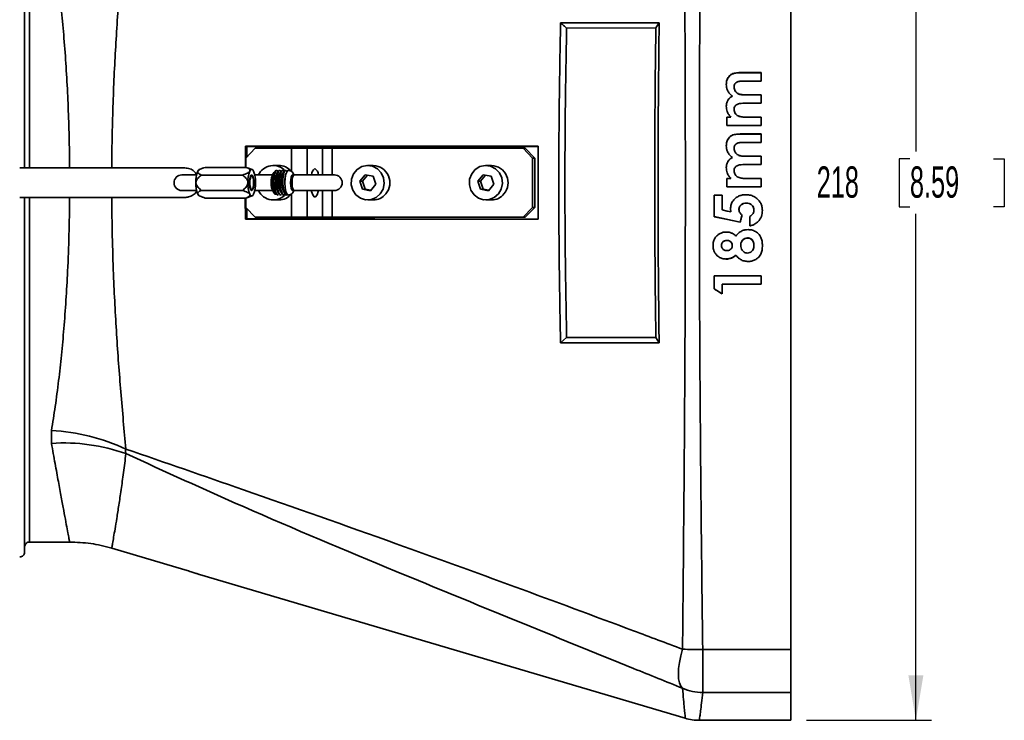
# Model space of a CAD drawing. Header units: millimetres. Extents: x 0 to 1118, y 0 to 864.
# Tile 31 of 96: x 627 to 727, y 199 to 270. Entities that reach past the tile are written whole.
import ezdxf

# ---------------------------------------------------------------- set-up
doc = ezdxf.new("R2010")
doc.units = ezdxf.units.MM
doc.layers.add('ALPHAREV', color=7, linetype='Continuous', lineweight=25)
doc.styles.add('SLDTEXTSTYLE0', font='TXT', dxfattribs={"width": 0.605})
doc.dimstyles.new('SLDDIMSTYLE0', dxfattribs={"dimtxt": 3.175, "dimasz": 4.572, "dimexe": 0, "dimexo": 0.0625, "dimgap": 0.79375, "dimtad": 0, "dimtih": 1, "dimtoh": 1, "dimdec": 0, "dimlfac": 2, "dimrnd": 1e-09, "dimzin": 12, "dimdsep": 46, "dimtxsty": 'SLDTEXTSTYLE0', "dimsah": 1, "dimcen": 0.09, "dimadec": 0, "dimazin": 3, "dimtfac": 1, "dimtofl": 0, "dimtmove": 0, "dimatfit": 3, "dimfxl": 1, "dimfrac": 2, "dimtolj": 1, "dimtzin": 12, "dimarcsym": 0})

# ---------------------------------------------------------------- blocks, each defined once
blk = doc.blocks.new('_D_11')
at = {"layer": 'ALPHAREV'}
for p, q in [((707.025, 307.759), (719.725, 307.759)), ((718.125, 307.759), (718.125, 256.359)), ((717.518, 255.632), (716.427, 255.632)), ((716.427, 255.632), (716.427, 250.759)), ((726.007, 255.632), (727.098, 255.632)), ((727.098, 255.632), (727.098, 250.759)), ((716.427, 250.759), (717.518, 250.759)), ((718.125, 198.631), (718.125, 250.031)), ((727.098, 250.759), (726.007, 250.759)), ((707.025, 198.631), (719.725, 198.631))]:
    blk.add_line(p, q, dxfattribs=at)
for points in [[(718.125, 307.759), (717.363, 303.187), (718.887, 303.187)], [(718.125, 198.631), (718.887, 203.203), (717.363, 203.203)]]:
    blk.add_solid(points, dxfattribs=at)
at = {"layer": 'ALPHAREV', "char_height": 3.175, "attachment_point": 1, "style": 'SLDTEXTSTYLE0'}
for s, insert in [('218', (708.059, 254.852)), ('8.59', (717.518, 254.852))]:
    blk.add_mtext(s, dxfattribs=dict(at, insert=insert))

msp = doc.modelspace()

# ---------------------------------------------------------------- linework, layer by layer
at = {"color": 7, "linetype": 'Continuous', "lineweight": 35}
for p, q in [((705.425, 300.571), (705.425, 205.819)), ((627.675, 290.665), (627.675, 254.695)), ((628.175, 289.664), (628.175, 254.695)), ((692.065, 269.439), (682.065, 269.43)), ((691.732, 268.917), (682.683, 268.897)), ((692.065, 269.44), (691.732, 268.917)), ((700.4, 264.372), (702.425, 264.372)), ((700.4, 264.372), (700.4, 264.358)), ((700.4, 264.358), (702.425, 264.358)), ((702.425, 263.518), (702.425, 264.372)), ((699.677, 262.902), (699.677, 262.889)), ((702.425, 263.518), (700.677, 263.518)), ((699.503, 261.989), (699.503, 261.978)), ((700.87, 262.114), (702.425, 262.114)), ((700.87, 262.114), (700.87, 262.103)), ((700.87, 262.103), (702.425, 262.103)), ((702.425, 261.259), (702.425, 262.114)), ((702.425, 261.259), (700.756, 261.259)), ((698.944, 259.855), (699.36, 259.855)), ((698.944, 259), (698.944, 259.855)), ((698.944, 259.847), (699.36, 259.847)), ((699.36, 259.855), (699.36, 259.847)), ((699.677, 260.63), (699.677, 260.62)), ((700.892, 259.855), (702.425, 259.855)), ((700.892, 259.855), (700.892, 259.847)), ((700.892, 259.847), (702.425, 259.847)), ((702.425, 259), (702.425, 259.855)), ((702.425, 259), (698.944, 259)), ((700.4, 258.146), (702.425, 258.146)), ((700.4, 258.146), (700.4, 258.139)), ((700.4, 258.139), (702.425, 258.139)), ((702.425, 257.291), (702.425, 258.146)), ((650.089, 256.894), (650.074, 254.753)), ((650.233, 256.866), (650.089, 256.894)), ((650.224, 255.806), (650.233, 256.866)), ((702.425, 257.291), (700.677, 257.291)), ((651.076, 256.695), (650.118, 255.695)), ((651.076, 256.695), (654.747, 256.695)), ((654.747, 256.695), (654.747, 254.342)), ((654.747, 256.695), (656.363, 256.695)), ((656.363, 256.695), (657.897, 256.695)), ((656.363, 253.989), (656.363, 256.695)), ((658.891, 256.695), (657.897, 256.695)), ((657.897, 256.695), (657.897, 253.989)), ((658.891, 256.695), (678.259, 256.695)), ((658.891, 253.989), (658.891, 256.695)), ((679.218, 255.695), (678.259, 256.695)), ((678.259, 256.695), (678.487, 256.695)), ((678.487, 256.695), (679.445, 255.695)), ((699.677, 256.675), (699.677, 256.67)), ((700.87, 255.887), (702.425, 255.887)), ((700.87, 255.887), (700.87, 255.883)), ((700.87, 255.883), (702.425, 255.883)), ((702.425, 255.032), (702.425, 255.887)), ((650.118, 255.695), (650.118, 254.753)), ((653.473, 254.945), (652.906, 254.945)), ((663.062, 254.945), (662.494, 254.945)), ((675.047, 254.945), (674.479, 254.945)), ((679.218, 255.695), (679.218, 250.695)), ((679.445, 255.695), (679.218, 255.695)), ((679.445, 255.695), (679.445, 250.695)), ((699.503, 255.762), (699.503, 255.758)), ((702.425, 255.032), (700.756, 255.032)), ((632.244, 254.695), (628.175, 254.695)), ((636.514, 254.695), (643.925, 254.695)), ((645.155, 253.989), (643.629, 253.989)), ((645.758, 254.672), (645.405, 254.537)), ((645.613, 253.974), (649.787, 253.974)), ((645.996, 254.753), (650.17, 254.753)), ((650.17, 254.753), (650.404, 254.662)), ((650.761, 254.537), (650.408, 254.672)), ((650.659, 253.959), (650.665, 253.953)), ((650.776, 253.832), (650.665, 253.953)), ((652.823, 253.989), (651.029, 253.989)), ((652.63, 254.012), (652.611, 253.989)), ((652.749, 253.989), (652.63, 254.012)), ((652.974, 254.227), (652.917, 254.165)), ((653.565, 254.445), (653.527, 254.445)), ((653.864, 254.445), (653.827, 254.445)), ((654.164, 254.445), (654.126, 254.445)), ((654.446, 254.445), (654.426, 254.445)), ((655.036, 253.989), (654.883, 253.989)), ((659.112, 253.989), (655.036, 253.989)), ((662.219, 254.012), (661.678, 253.355)), ((662.463, 253.964), (661.962, 253.355)), ((663.035, 253.853), (662.219, 254.012)), ((663.31, 253.036), (663.035, 253.853)), ((674.204, 254.012), (673.663, 253.355)), ((674.449, 253.964), (673.947, 253.355)), ((675.02, 253.853), (674.204, 254.012)), ((675.296, 253.036), (675.02, 253.853)), ((699.677, 254.402), (699.677, 254.401)), ((661.678, 253.355), (661.953, 252.538)), ((661.962, 253.355), (661.678, 253.355)), ((661.962, 253.355), (662.237, 252.538)), ((662.769, 252.378), (663.31, 253.036)), ((673.663, 253.355), (673.939, 252.538)), ((673.947, 253.355), (673.663, 253.355)), ((673.947, 253.355), (674.223, 252.538)), ((674.755, 252.378), (675.296, 253.036)), ((698.944, 253.627), (699.36, 253.627)), ((698.944, 252.773), (698.944, 253.627)), ((698.944, 253.627), (699.36, 253.627)), ((699.36, 253.627), (699.36, 253.627)), ((700.892, 253.627), (702.425, 253.627)), ((700.892, 253.627), (700.892, 253.627)), ((700.892, 253.627), (702.425, 253.627)), ((702.425, 252.773), (702.425, 253.627)), ((643.629, 252.402), (645.146, 252.402)), ((645.405, 251.854), (645.76, 251.718)), ((645.613, 252.416), (649.787, 252.416)), ((650.406, 251.718), (650.761, 251.854)), ((650.665, 252.437), (650.659, 252.431)), ((650.665, 252.437), (650.776, 252.558)), ((651.029, 252.402), (652.823, 252.402)), ((652.917, 252.225), (653.044, 252.087)), ((653.377, 251.945), (653.415, 251.945)), ((653.677, 251.945), (653.714, 251.945)), ((653.977, 251.945), (654.014, 251.945)), ((654.276, 251.945), (654.314, 251.945)), ((654.747, 252.048), (654.747, 249.695)), ((654.883, 252.402), (655.036, 252.402)), ((655.036, 252.402), (659.112, 252.402)), ((656.363, 249.695), (656.363, 252.402)), ((657.897, 252.402), (657.897, 249.695)), ((658.891, 249.695), (658.891, 252.402)), ((661.953, 252.538), (662.769, 252.378)), ((662.237, 252.538), (661.953, 252.538)), ((662.237, 252.538), (662.809, 252.426)), ((673.939, 252.538), (674.755, 252.378)), ((674.223, 252.538), (673.939, 252.538)), ((674.223, 252.538), (674.794, 252.426)), ((697.662, 251.918), (698.456, 251.918)), ((697.662, 249.749), (697.662, 251.918)), ((698.456, 250.427), (698.456, 251.918)), ((702.425, 252.773), (698.944, 252.773)), ((702.425, 252.773), (698.944, 252.773)), ((627.675, 251.695), (627.675, 215.725)), ((628.175, 251.695), (628.175, 216.726)), ((628.175, 251.695), (632.244, 251.695)), ((643.925, 251.695), (636.514, 251.695)), ((645.996, 251.637), (650.17, 251.637)), ((650.07, 251.637), (650.089, 249.496)), ((650.118, 251.637), (650.118, 250.695)), ((650.402, 251.729), (650.17, 251.637)), ((652.906, 251.445), (653.473, 251.445)), ((662.494, 251.445), (663.062, 251.445)), ((674.479, 251.445), (675.047, 251.445)), ((700.919, 251.124), (700.919, 251.127)), ((650.118, 250.695), (651.076, 249.695)), ((650.233, 249.525), (650.224, 250.585)), ((678.259, 249.695), (679.218, 250.695)), ((679.445, 250.695), (678.487, 249.695)), ((679.218, 250.695), (679.445, 250.695)), ((699.356, 250.244), (699.311, 250.539)), ((699.356, 250.241), (699.356, 250.244)), ((700.165, 250.471), (700.165, 250.474)), ((700.47, 249.913), (700.305, 249.194)), ((701.692, 250.435), (701.692, 250.439)), ((650.233, 249.525), (650.089, 249.496)), ((651.076, 249.695), (654.747, 249.695)), ((656.363, 249.695), (654.747, 249.695)), ((657.897, 249.695), (656.363, 249.695)), ((657.897, 249.695), (658.891, 249.695)), ((678.259, 249.695), (658.891, 249.695)), ((678.487, 249.695), (678.259, 249.695)), ((700.305, 249.194), (697.662, 249.754)), ((700.305, 249.189), (700.305, 249.194)), ((701.264, 248.804), (701.264, 249.781)), ((698.395, 246.814), (698.395, 246.806)), ((698.929, 247.346), (698.929, 247.339)), ((699.494, 246.83), (699.494, 246.822)), ((700.349, 246.841), (700.349, 246.833)), ((701.033, 247.59), (701.033, 247.583)), ((701.692, 246.831), (701.692, 246.823)), ((699.86, 245.842), (699.86, 245.851)), ((698.875, 245.446), (698.875, 245.456)), ((701.091, 245.202), (701.091, 245.212)), ((697.662, 243.737), (702.425, 243.737)), ((697.662, 242.416), (697.662, 243.737)), ((702.425, 242.895), (698.456, 242.895)), ((698.456, 242.882), (698.456, 242.895)), ((698.456, 241.906), (698.456, 242.882)), ((702.425, 242.882), (698.456, 242.882)), ((702.425, 242.882), (702.425, 243.737)), ((698.456, 241.92), (697.662, 242.43)), ((682.683, 237.494), (682.065, 236.96)), ((682.683, 237.494), (691.732, 237.474)), ((692.065, 236.951), (691.732, 237.474)), ((630.403, 226.74), (630.403, 228.049)), ((628.175, 216.726), (632.244, 216.726)), ((643.925, 213.904), (636.514, 216.105)), ((645.425, 213.438), (694.706, 198.844)), ((696.49, 205.819), (705.425, 205.819)), ((696.49, 205.819), (696.49, 201.447)), ((705.425, 205.819), (705.425, 201.447)), ((705.425, 201.447), (696.49, 201.447)), ((705.425, 201.447), (705.425, 198.631)), ((696.157, 198.631), (705.425, 198.631))]:
    msp.add_line(p, q, dxfattribs=at)
at = {"color": 7, "linetype": 'Continuous', "lineweight": 35, "flags": 128}
for points in [[(663.767, 252.056), (663.344, 251.686), (662.828, 251.48), (662.276, 251.46), (661.747, 251.628), (661.3, 251.966), (660.982, 252.437), (660.828, 252.99), (660.854, 253.565), (661.058, 254.101), (661.418, 254.538), (661.894, 254.83), (662.435, 254.944), (662.983, 254.869), (663.478, 254.613), (663.866, 254.203), (664.105, 253.684), (664.17, 253.112), (664.053, 252.549), (663.767, 252.056)], [(675.753, 252.056), (675.329, 251.686), (674.813, 251.48), (674.261, 251.46), (673.733, 251.628), (673.285, 251.966), (672.967, 252.437), (672.813, 252.99), (672.839, 253.565), (673.044, 254.101), (673.403, 254.538), (673.88, 254.83), (674.421, 254.944), (674.969, 254.869), (675.463, 254.613), (675.851, 254.203), (676.091, 253.684), (676.156, 253.112), (676.039, 252.549), (675.753, 252.056)], [(650.72, 253.989), (650.633, 253.929), (650.56, 253.757), (650.511, 253.499), (650.494, 253.195), (650.511, 252.892), (650.56, 252.634), (650.633, 252.462), (650.72, 252.402), (650.806, 252.462), (650.879, 252.634), (650.928, 252.892), (650.945, 253.195), (650.928, 253.499), (650.879, 253.757), (650.806, 253.929), (650.72, 253.989)], [(650.911, 254.364), (650.866, 254.442), (650.819, 254.499), (650.77, 254.533), (650.72, 254.545), (650.67, 254.533), (650.62, 254.499), (650.573, 254.442), (650.528, 254.364)], [(650.53, 253.195), (650.545, 252.94), (650.586, 252.724), (650.647, 252.579), (650.72, 252.529), (650.792, 252.579), (650.853, 252.724), (650.894, 252.94), (650.909, 253.195), (650.894, 253.45), (650.853, 253.667), (650.792, 253.811), (650.72, 253.862), (650.647, 253.811), (650.586, 253.667), (650.545, 253.45), (650.53, 253.195)], [(653.378, 251.955), (653.301, 251.968), (653.199, 252.073), (653.11, 252.253), (653.034, 252.508), (652.961, 252.978), (652.946, 253.466), (652.985, 253.928), (653.07, 254.265), (653.107, 254.343), (653.18, 254.43), (653.228, 254.445), (653.228, 254.445)], [(654.305, 254.343), (654.191, 254.065), (654.116, 253.654), (654.091, 253.173), (654.121, 252.695), (654.2, 252.294), (654.317, 252.03), (654.447, 251.945)], [(654.883, 252.402), (654.797, 252.462), (654.724, 252.634), (654.675, 252.892), (654.658, 253.195), (654.675, 253.499), (654.724, 253.757), (654.797, 253.929), (654.883, 253.989), (654.883, 253.989)], [(655.036, 252.402), (654.949, 252.462), (654.876, 252.634), (654.827, 252.892), (654.81, 253.195), (654.827, 253.499), (654.876, 253.757), (654.949, 253.929), (655.036, 253.989)], [(650.528, 252.027), (650.573, 251.949), (650.62, 251.892), (650.67, 251.857), (650.72, 251.846), (650.77, 251.857), (650.819, 251.892), (650.866, 251.949), (650.911, 252.027)], [(656.785, 252.402), (656.801, 252.321), (656.913, 251.962), (657.054, 251.77), (657.206, 251.77), (657.347, 251.962), (657.459, 252.321), (657.475, 252.402)], [(698.456, 250.427), (698.96, 250.323), (699.356, 250.241)], [(700.305, 249.189), (698.825, 249.503), (697.662, 249.749)], [(694.445, 201.884), (694.263, 202.113), (694.13, 202.436), (694.048, 202.847), (694.021, 203.337), (694.048, 203.895), (694.13, 204.508), (694.263, 205.163), (694.445, 205.845)]]:
    msp.add_lwpolyline(points, dxfattribs=at)
at = {"color": 7, "linetype": 'Continuous', "lineweight": 35}
for centre, radius, start, end in [((652.903, 253.295), 1.646, 42.57839, 155.05274), ((653.465, 253.295), 1.65, 41.04749, 89.70876), ((662.991, 253.188), 1.758, 319.89247, 87.67443), ((674.976, 253.188), 1.758, 319.89247, 87.67443), ((643.629, 253.195), 0.794, 90, 270), ((648.009, 253.312), 2.948, 159.10499, 182.27513), ((645.545, 254.263), 0.307, 117.11391, 160.90192), ((653.282, 253.312), 2.948, 159.10499, 182.27513), ((648.157, 253.312), 2.948, 357.72487, 20.89501), ((654.813, 253.195), 2.129, 152.89765, 207.10235), ((654.465, 254.271), 0.176, 96.1078, 155.65206), ((657.566, 253.998), 0.781, 123.9644, 180.63404), ((656.694, 253.998), 0.781, 359.36596, 56.0356), ((659.112, 253.195), 0.794, 270, 90), ((648.009, 253.078), 2.948, 177.72487, 200.89501), ((653.282, 253.078), 2.948, 177.72487, 200.89501), ((648.157, 253.078), 2.948, 339.10499, 2.27513), ((645.545, 252.127), 0.307, 199.09808, 242.88609), ((652.903, 253.098), 1.647, 205.00759, 320.7545), ((653.467, 253.093), 1.648, 270.23391, 320.988), ((663.055, 253.093), 1.648, 270.23391, 320.988), ((675.041, 253.093), 1.648, 270.23391, 320.988), ((629.158, 207.029), 21.056, 65.31227, 86.61052), ((631.66, 207.951), 18.831, 70.47757, 93.82707), ((695.964, 244.778), 38.962, 267.76531, 270.77298), ((696.497, 206.481), 5.034, 245.94009, 269.91622), ((696.149, 203.631), 5, 253.22663, 270.14383)]:
    msp.add_arc(centre, radius, start, end, dxfattribs=at)
for points, knots in [([(694.445, 205.845), (694.489, 210.45), (694.578, 219.665), (694.68, 233.551), (694.735, 247.469), (694.73, 260.022), (694.685, 271.197), (694.621, 280.994), (694.539, 290.783), (694.476, 297.291), (694.445, 300.545)], [0, 0, 0, 0, 0.146465, 0.293141, 0.439639, 0.586347, 0.689612, 0.792877, 0.896439, 1, 1, 1, 1]), ([(696.49, 300.571), (696.45, 297.322), (696.371, 290.823), (696.273, 281.036), (696.2, 271.226), (696.149, 260.037), (696.144, 247.475), (696.205, 233.561), (696.323, 219.662), (696.434, 210.435), (696.49, 205.819)], [0, 0, 0, 0, 0.10329, 0.20658, 0.310122, 0.413664, 0.560158, 0.706834, 0.853327, 1, 1, 1, 1]), ([(637.953, 280.23), (637.872, 279.364), (637.711, 277.633), (637.468, 274.852), (637.237, 271.943), (637.027, 268.953), (636.849, 265.924), (636.703, 262.85), (636.593, 259.695), (636.534, 256.96), (636.519, 255.288), (636.514, 254.695)], [0, 0, 0, 0, 0.11745, 0.234897, 0.354764, 0.474625, 0.588617, 0.702604, 0.819245, 0.935884, 1, 1, 1, 1]), ([(632.244, 254.695), (632.239, 255.253), (632.222, 256.82), (632.157, 259.38), (632.037, 262.376), (631.867, 265.332), (631.65, 268.201), (631.396, 270.935), (631.102, 273.542), (630.773, 276.038), (630.527, 277.574), (630.403, 278.342)], [0, 0, 0, 0, 0.063683, 0.178905, 0.294128, 0.412794, 0.531461, 0.646913, 0.762367, 0.881183, 1, 1, 1, 1]), ([(682.065, 269.43), (682.01, 266.405), (681.899, 260.349), (681.877, 251.894), (681.929, 244.093), (682.02, 239.336), (682.065, 236.96)], [0, 0, 0, 0, 0.279811, 0.560055, 0.780196, 1, 1, 1, 1]), ([(682.683, 268.897), (682.58, 268.985), (682.375, 269.163), (682.169, 269.341), (682.065, 269.43)], [0, 0, 0, 0, 0.498555, 1, 1, 1, 1]), ([(682.683, 268.897), (682.633, 266.283), (682.534, 261.055), (682.497, 253.197), (682.534, 245.338), (682.633, 240.109), (682.683, 237.494)], [0, 0, 0, 0, 0.249935, 0.499968, 0.749954, 1, 1, 1, 1]), ([(691.732, 237.474), (691.692, 240.966), (691.611, 247.951), (691.611, 258.438), (691.692, 265.424), (691.732, 268.917)], [0, 0, 0, 0, 0.333299, 0.666646, 1, 1, 1, 1]), ([(692.065, 236.951), (692.031, 239.982), (691.964, 246.044), (691.939, 256.88), (692.017, 264.675), (692.065, 269.439)], [0, 0, 0, 0, 0.280027, 0.560002, 1, 1, 1, 1]), ([(698.883, 263.175), (698.894, 263.315), (698.914, 263.592), (699.112, 263.966), (699.449, 264.266), (699.916, 264.363), (700.239, 264.369), (700.4, 264.372)], [0, 0, 0, 0, 0.188463, 0.37339, 0.559427, 0.781344, 1, 1, 1, 1]), ([(698.883, 263.163), (698.902, 263.349), (698.929, 263.628), (699.125, 263.947), (699.323, 264.145), (699.572, 264.276), (699.937, 264.347), (700.215, 264.354), (700.4, 264.358)], [0, 0, 0, 0, 0.2488237, 0.3739356, 0.4989543, 0.6239389, 0.7492515, 1, 1, 1, 1]), ([(699.503, 261.989), (699.401, 262.071), (699.197, 262.234), (699.006, 262.549), (698.899, 262.868), (698.888, 263.073), (698.883, 263.175)], [0, 0, 0, 0, 0.280708, 0.559583, 0.78062, 1, 1, 1, 1]), ([(700.677, 263.518), (700.565, 263.515), (700.341, 263.51), (700.061, 263.464), (699.861, 263.358), (699.748, 263.229), (699.687, 263.07), (699.68, 262.958), (699.677, 262.902)], [0, 0, 0, 0, 0.250617, 0.500634, 0.62544, 0.750234, 0.874962, 1, 1, 1, 1]), ([(699.677, 262.902), (699.681, 262.834), (699.69, 262.698), (699.775, 262.51), (699.903, 262.35), (700.127, 262.193), (700.466, 262.121), (700.735, 262.116), (700.87, 262.114)], [0, 0, 0, 0, 0.1250491, 0.2500603, 0.3750667, 0.5000911, 0.7493589, 1, 1, 1, 1]), ([(699.677, 262.889), (699.681, 262.822), (699.69, 262.686), (699.775, 262.498), (699.903, 262.338), (700.127, 262.182), (700.466, 262.109), (700.735, 262.105), (700.87, 262.103)], [0, 0, 0, 0, 0.124952, 0.249888, 0.374857, 0.499886, 0.749246, 1, 1, 1, 1]), ([(698.883, 260.964), (698.892, 261.083), (698.909, 261.319), (699.061, 261.619), (699.266, 261.845), (699.424, 261.941), (699.503, 261.989)], [0, 0, 0, 0, 0.280431, 0.561115, 0.780465, 1, 1, 1, 1]), ([(699.36, 259.855), (699.28, 259.94), (699.12, 260.108), (698.973, 260.401), (698.895, 260.69), (698.887, 260.873), (698.883, 260.964)], [0, 0, 0, 0, 0.280946, 0.55906, 0.779917, 1, 1, 1, 1]), ([(700.756, 261.259), (700.638, 261.257), (700.401, 261.253), (700.105, 261.208), (699.891, 261.1), (699.764, 260.972), (699.688, 260.808), (699.681, 260.689), (699.677, 260.63)], [0, 0, 0, 0, 0.250619, 0.500403, 0.625417, 0.750147, 0.874939, 1, 1, 1, 1]), ([(699.677, 260.63), (699.682, 260.562), (699.693, 260.426), (699.783, 260.238), (699.917, 260.083), (700.146, 259.932), (700.486, 259.862), (700.757, 259.857), (700.892, 259.855)], [0, 0, 0, 0, 0.1249399, 0.2498945, 0.37489, 0.4999492, 0.749372, 1, 1, 1, 1]), ([(699.677, 260.62), (699.682, 260.552), (699.693, 260.417), (699.783, 260.23), (699.917, 260.074), (700.146, 259.924), (700.486, 259.854), (700.757, 259.849), (700.892, 259.847)], [0, 0, 0, 0, 0.124842, 0.249722, 0.374683, 0.49975, 0.749263, 1, 1, 1, 1]), ([(698.883, 256.948), (698.894, 257.088), (698.914, 257.365), (699.112, 257.74), (699.449, 258.04), (699.916, 258.136), (700.239, 258.143), (700.4, 258.146)], [0, 0, 0, 0, 0.188463, 0.37339, 0.559427, 0.781344, 1, 1, 1, 1]), ([(698.883, 256.944), (698.902, 257.13), (698.929, 257.409), (699.125, 257.728), (699.323, 257.926), (699.572, 258.057), (699.937, 258.129), (700.215, 258.135), (700.4, 258.139)], [0, 0, 0, 0, 0.248824, 0.373936, 0.498954, 0.623939, 0.749252, 1, 1, 1, 1]), ([(679.793, 256.895), (678.029, 256.895), (674.583, 256.895), (670.439, 256.895), (667.374, 256.895), (665.232, 256.895), (663.047, 256.895), (660.845, 256.895), (658.694, 256.894), (656.174, 256.895), (653.303, 256.894), (651.141, 256.894), (650.089, 256.894)], [0, 0, 0, 0, 0.178137, 0.34789, 0.418529, 0.487608, 0.564263, 0.63915, 0.710015, 0.781581, 0.893689, 1, 1, 1, 1]), ([(650.233, 256.866), (655.182, 256.87), (665.033, 256.879), (674.889, 256.883), (679.793, 256.886)], [0, 0, 0, 0, 0.502408, 1, 1, 1, 1]), ([(679.793, 249.495), (679.791, 249.829), (679.786, 250.829), (679.782, 252.562), (679.783, 254.695), (679.79, 256.162), (679.793, 256.895)], [0, 0, 0, 0, 0.135144, 0.405434, 0.702698, 1, 1, 1, 1]), ([(699.503, 255.762), (699.401, 255.843), (699.197, 256.007), (699.006, 256.322), (698.899, 256.641), (698.888, 256.846), (698.883, 256.948)], [0, 0, 0, 0, 0.280708, 0.559583, 0.78062, 1, 1, 1, 1]), ([(700.677, 257.291), (700.565, 257.288), (700.341, 257.283), (700.061, 257.237), (699.861, 257.131), (699.748, 257.002), (699.687, 256.843), (699.68, 256.731), (699.677, 256.675)], [0, 0, 0, 0, 0.250617, 0.500634, 0.62544, 0.750234, 0.874962, 1, 1, 1, 1]), ([(699.677, 256.675), (699.681, 256.607), (699.69, 256.471), (699.775, 256.283), (699.903, 256.123), (700.127, 255.966), (700.466, 255.893), (700.735, 255.889), (700.87, 255.887)], [0, 0, 0, 0, 0.125049, 0.25006, 0.375067, 0.500091, 0.749359, 1, 1, 1, 1]), ([(699.677, 256.67), (699.681, 256.602), (699.69, 256.467), (699.775, 256.279), (699.903, 256.119), (700.127, 255.962), (700.466, 255.89), (700.735, 255.886), (700.87, 255.883)], [0, 0, 0, 0, 0.124952, 0.249888, 0.374857, 0.499886, 0.749246, 1, 1, 1, 1]), ([(698.883, 254.737), (698.892, 254.855), (698.909, 255.092), (699.061, 255.391), (699.266, 255.618), (699.424, 255.714), (699.503, 255.762)], [0, 0, 0, 0, 0.280431, 0.561115, 0.780465, 1, 1, 1, 1]), ([(700.756, 255.032), (700.638, 255.03), (700.401, 255.026), (700.105, 254.981), (699.891, 254.873), (699.764, 254.745), (699.688, 254.58), (699.681, 254.462), (699.677, 254.402)], [0, 0, 0, 0, 0.250619, 0.500403, 0.625417, 0.750147, 0.874939, 1, 1, 1, 1]), ([(627.175, 254.695), (627.193, 254.695), (627.268, 254.695), (627.396, 254.695), (627.535, 254.695), (627.634, 254.695), (627.671, 254.695), (627.674, 254.695), (627.675, 254.695)], [0, 0, 0, 0, 0.0717312, 0.2861308, 0.5005633, 0.7151212, 0.9298442, 1, 1, 1, 1]), ([(628.175, 254.695), (628.152, 254.695), (628.094, 254.695), (627.983, 254.695), (627.852, 254.695), (627.741, 254.695), (627.683, 254.695), (627.677, 254.695), (627.675, 254.695)], [0, 0, 0, 0, 0.087153, 0.221051, 0.435496, 0.649937, 0.864504, 1, 1, 1, 1]), ([(636.514, 254.695), (635.821, 254.695), (634.421, 254.695), (632.975, 254.695), (632.244, 254.695)], [0, 0, 0, 0, 0.494769, 1, 1, 1, 1]), ([(643.925, 254.695), (644.099, 254.677), (644.447, 254.64), (644.885, 254.394), (645.069, 254.141), (645.148, 254.033)], [0, 0, 0, 0, 0.36444, 0.729077, 1, 1, 1, 1]), ([(645.613, 253.974), (645.495, 253.879), (645.303, 253.724), (645.124, 253.473), (645.067, 253.301), (645.064, 253.22), (645.063, 253.195)], [0, 0, 0, 0, 0.464397, 0.757825, 0.926436, 1, 1, 1, 1]), ([(645.254, 254.364), (645.246, 254.337), (645.227, 254.271), (645.32, 254.123), (645.49, 254.037), (645.613, 253.974)], [0, 0, 0, 0, 0.16037, 0.395211, 1, 1, 1, 1]), ([(645.996, 254.753), (645.817, 254.693), (645.57, 254.61), (645.337, 254.468), (645.273, 254.399), (645.256, 254.367), (645.254, 254.364)], [0, 0, 0, 0, 0.585476, 0.805225, 0.982363, 1, 1, 1, 1]), ([(649.787, 253.974), (649.966, 254.035), (650.212, 254.118), (650.446, 254.26), (650.51, 254.329), (650.526, 254.361), (650.528, 254.364)], [0, 0, 0, 0, 0.585476, 0.805225, 0.982363, 1, 1, 1, 1]), ([(650.336, 253.195), (650.335, 253.22), (650.332, 253.301), (650.276, 253.473), (650.096, 253.724), (649.904, 253.879), (649.787, 253.974)], [0, 0, 0, 0, 0.073564, 0.242175, 0.535603, 1, 1, 1, 1]), ([(650.528, 254.364), (650.536, 254.391), (650.556, 254.457), (650.462, 254.604), (650.292, 254.691), (650.17, 254.753)], [0, 0, 0, 0, 0.16037, 0.395211, 1, 1, 1, 1]), ([(653.222, 252.049), (653.196, 252.035), (653.13, 251.999), (653.022, 252.093), (652.917, 252.304), (652.837, 252.619), (652.791, 252.991), (652.784, 253.381), (652.812, 253.741), (652.871, 254.035), (652.955, 254.218), (653.024, 254.291), (653.061, 254.266), (653.067, 254.262)], [0, 0, 0, 0, 0.067038, 0.172061, 0.277112, 0.380551, 0.482626, 0.584723, 0.685443, 0.784572, 0.883715, 0.981715, 1, 1, 1, 1]), ([(653.078, 254.231), (653.054, 254.227), (653.001, 254.218), (652.925, 254.047), (652.869, 253.773), (652.847, 253.42), (652.858, 253.041), (652.91, 252.678), (652.997, 252.392), (653.074, 252.227), (653.123, 252.205), (653.131, 252.201)], [0, 0, 0, 0, 0.102004, 0.22406, 0.349992, 0.47697, 0.598893, 0.725153, 0.851903, 0.973764, 1, 1, 1, 1]), ([(653.007, 254.118), (652.993, 254.093), (652.952, 254.017), (652.907, 253.768), (652.884, 253.422), (652.896, 253.039), (652.949, 252.687), (653.007, 252.45), (653.05, 252.379), (653.055, 252.37)], [0, 0, 0, 0, 0.08772, 0.265261, 0.444275, 0.616164, 0.794168, 0.972862, 1, 1, 1, 1]), ([(653.415, 251.949), (653.372, 251.96), (653.284, 251.981), (653.164, 252.186), (653.065, 252.497), (652.999, 252.89), (652.976, 253.317), (652.991, 253.73), (653.043, 254.083), (653.126, 254.336), (653.226, 254.457), (653.324, 254.45), (653.379, 254.343), (653.403, 254.295)], [0, 0, 0, 0, 0.08746, 0.180814, 0.274145, 0.367492, 0.460848, 0.55418, 0.647522, 0.74088, 0.834212, 0.92755, 1, 1, 1, 1]), ([(653.088, 254.307), (653.075, 254.279), (653.047, 254.221), (653.019, 254.163), (653.005, 254.133)], [0, 0, 0, 0, 0.5001, 1, 1, 1, 1]), ([(653.377, 254.231), (653.371, 254.234), (653.335, 254.254), (653.271, 254.159), (653.198, 253.95), (653.156, 253.635), (653.147, 253.267), (653.174, 252.888), (653.242, 252.552), (653.331, 252.301), (653.401, 252.231), (653.432, 252.199)], [0, 0, 0, 0, 0.0273567, 0.1526897, 0.274872, 0.4020802, 0.5270065, 0.6494794, 0.776793, 0.9012786, 1, 1, 1, 1]), ([(653.306, 254.131), (653.283, 254.072), (653.234, 253.948), (653.193, 253.634), (653.184, 253.266), (653.212, 252.891), (653.272, 252.568), (653.332, 252.428), (653.358, 252.367)], [0, 0, 0, 0, 0.160645, 0.339102, 0.514358, 0.686172, 0.864777, 1, 1, 1, 1]), ([(653.677, 251.955), (653.651, 251.956), (653.59, 251.957), (653.497, 252.061), (653.406, 252.245), (653.317, 252.542), (653.251, 252.966), (653.237, 253.479), (653.276, 253.946), (653.345, 254.219), (653.416, 254.367), (653.47, 254.439), (653.511, 254.435), (653.527, 254.434)], [0, 0, 0, 0, 0.060689, 0.1457, 0.228826, 0.315279, 0.444746, 0.569494, 0.69931, 0.826507, 0.870124, 0.949808, 1, 1, 1, 1]), ([(653.715, 251.963), (653.69, 251.96), (653.619, 251.952), (653.509, 252.095), (653.4, 252.363), (653.32, 252.731), (653.279, 253.15), (653.281, 253.574), (653.318, 253.956), (653.39, 254.251), (653.486, 254.43), (653.589, 254.458), (653.666, 254.405), (653.698, 254.312), (653.703, 254.298)], [0, 0, 0, 0, 0.051028, 0.144386, 0.237715, 0.331042, 0.4244, 0.517734, 0.611064, 0.70442, 0.797759, 0.891089, 0.984445, 1, 1, 1, 1]), ([(653.388, 254.307), (653.374, 254.279), (653.347, 254.222), (653.319, 254.163), (653.305, 254.133)], [0, 0, 0, 0, 0.500699, 1, 1, 1, 1]), ([(653.677, 254.226), (653.658, 254.227), (653.611, 254.231), (653.538, 254.087), (653.477, 253.832), (653.448, 253.489), (653.453, 253.112), (653.497, 252.742), (653.578, 252.439), (653.658, 252.251), (653.712, 252.218), (653.727, 252.209)], [0, 0, 0, 0, 0.078808, 0.202149, 0.327559, 0.455545, 0.578558, 0.704394, 0.832255, 0.955011, 1, 1, 1, 1]), ([(653.605, 254.119), (653.596, 254.105), (653.56, 254.047), (653.515, 253.825), (653.485, 253.491), (653.49, 253.11), (653.535, 252.748), (653.595, 252.487), (653.644, 252.397), (653.656, 252.374)], [0, 0, 0, 0, 0.054902, 0.230936, 0.410587, 0.583258, 0.75989, 0.939366, 1, 1, 1, 1]), ([(653.977, 251.955), (653.951, 251.956), (653.889, 251.957), (653.797, 252.061), (653.706, 252.245), (653.617, 252.542), (653.551, 252.966), (653.537, 253.479), (653.575, 253.946), (653.645, 254.219), (653.716, 254.367), (653.769, 254.439), (653.811, 254.435), (653.827, 254.434)], [0, 0, 0, 0, 0.060689, 0.1457, 0.228826, 0.315279, 0.444746, 0.569494, 0.69931, 0.826507, 0.870124, 0.949808, 1, 1, 1, 1]), ([(654.244, 252.17), (654.206, 252.103), (654.129, 251.966), (653.992, 251.925), (653.857, 252.017), (653.74, 252.244), (653.647, 252.579), (653.59, 252.983), (653.575, 253.411), (653.599, 253.815), (653.658, 254.148), (653.747, 254.376), (653.848, 254.464), (653.939, 254.435), (653.987, 254.326), (654.004, 254.286)], [0, 0, 0, 0, 0.075411, 0.155218, 0.235044, 0.314865, 0.394671, 0.474496, 0.554319, 0.634125, 0.713947, 0.793773, 0.873579, 0.953399, 1, 1, 1, 1]), ([(653.688, 254.307), (653.674, 254.279), (653.648, 254.223), (653.619, 254.163), (653.605, 254.133)], [0, 0, 0, 0, 0.501306, 1, 1, 1, 1]), ([(653.978, 254.24), (653.977, 254.241), (653.946, 254.264), (653.886, 254.184), (653.809, 254), (653.76, 253.699), (653.745, 253.337), (653.765, 252.958), (653.826, 252.607), (653.918, 252.336), (654.021, 252.171), (654.093, 252.164), (654.125, 252.161)], [0, 0, 0, 0, 0.004199, 0.119166, 0.230011, 0.345387, 0.460072, 0.571005, 0.686572, 0.800942, 0.912027, 1, 1, 1, 1]), ([(653.906, 254.124), (653.887, 254.081), (653.842, 253.98), (653.798, 253.697), (653.782, 253.338), (653.803, 252.959), (653.861, 252.607), (653.925, 252.441), (653.956, 252.359)], [0, 0, 0, 0, 0.127285, 0.305015, 0.481681, 0.652566, 0.83059, 1, 1, 1, 1]), ([(654.276, 251.955), (654.251, 251.956), (654.189, 251.957), (654.096, 252.061), (654.006, 252.245), (653.916, 252.542), (653.85, 252.966), (653.836, 253.479), (653.875, 253.946), (653.944, 254.219), (654.016, 254.367), (654.069, 254.439), (654.11, 254.435), (654.127, 254.434)], [0, 0, 0, 0, 0.060689, 0.1457, 0.228826, 0.315279, 0.444746, 0.569494, 0.69931, 0.826507, 0.870124, 0.949808, 1, 1, 1, 1]), ([(654.314, 251.958), (654.279, 251.961), (654.198, 251.968), (654.083, 252.144), (653.979, 252.437), (653.907, 252.82), (653.876, 253.244), (653.885, 253.663), (653.931, 254.029), (654.009, 254.302), (654.108, 254.446), (654.211, 254.46), (654.272, 254.355), (654.302, 254.304)], [0, 0, 0, 0, 0.071691, 0.165116, 0.258515, 0.351922, 0.445347, 0.538747, 0.632148, 0.725575, 0.818972, 0.912369, 1, 1, 1, 1]), ([(653.987, 254.307), (653.974, 254.28), (653.948, 254.225), (653.919, 254.164), (653.904, 254.133)], [0, 0, 0, 0, 0.50192, 1, 1, 1, 1]), ([(654.203, 254.124), (654.2, 254.119), (654.168, 254.076), (654.123, 253.878), (654.09, 253.561), (654.08, 253.301), (654.092, 253.179), (654.093, 253.176)], [0, 0, 0, 0, 0.040627, 0.354947, 0.679544, 0.993894, 1, 1, 1, 1]), ([(654.305, 254.343), (654.329, 254.38), (654.368, 254.441), (654.41, 254.436), (654.426, 254.434)], [0, 0, 0, 0, 0.613539, 1, 1, 1, 1]), ([(655, 253.989), (654.973, 254.059), (654.918, 254.205), (654.748, 254.366), (654.569, 254.447), (654.473, 254.438), (654.448, 254.436)], [0, 0, 0, 0, 0.316149, 0.651578, 0.906102, 1, 1, 1, 1]), ([(699.36, 253.627), (699.28, 253.712), (699.12, 253.881), (698.973, 254.174), (698.895, 254.463), (698.887, 254.646), (698.883, 254.737)], [0, 0, 0, 0, 0.280946, 0.55906, 0.779917, 1, 1, 1, 1]), ([(699.677, 254.402), (699.682, 254.334), (699.693, 254.198), (699.783, 254.011), (699.917, 253.855), (700.146, 253.705), (700.486, 253.635), (700.757, 253.63), (700.892, 253.627)], [0, 0, 0, 0, 0.12494, 0.249895, 0.37489, 0.499949, 0.749372, 1, 1, 1, 1]), ([(699.677, 254.401), (699.682, 254.333), (699.693, 254.197), (699.783, 254.01), (699.917, 253.854), (700.146, 253.704), (700.486, 253.634), (700.757, 253.629), (700.892, 253.627)], [0, 0, 0, 0, 0.124842, 0.249722, 0.374683, 0.49975, 0.749263, 1, 1, 1, 1]), ([(645.063, 253.195), (645.065, 253.163), (645.07, 253.064), (645.14, 252.893), (645.318, 252.654), (645.496, 252.51), (645.613, 252.416)], [0, 0, 0, 0, 0.096073, 0.298633, 0.541046, 1, 1, 1, 1]), ([(649.787, 252.416), (649.903, 252.51), (650.081, 252.654), (650.259, 252.893), (650.329, 253.064), (650.335, 253.163), (650.336, 253.195)], [0, 0, 0, 0, 0.458954, 0.701367, 0.903927, 1, 1, 1, 1]), ([(645.151, 252.347), (645.142, 252.329), (645.058, 252.164), (644.772, 251.938), (644.358, 251.728), (644.058, 251.705), (643.925, 251.695)], [0, 0, 0, 0, 0.0426, 0.374779, 0.722229, 1, 1, 1, 1]), ([(645.613, 252.416), (645.493, 252.356), (645.328, 252.273), (645.234, 252.131), (645.238, 252.062), (645.253, 252.03), (645.254, 252.027)], [0, 0, 0, 0, 0.585476, 0.805225, 0.982363, 1, 1, 1, 1]), ([(645.254, 252.027), (645.273, 252), (645.318, 251.934), (645.557, 251.786), (645.812, 251.7), (645.996, 251.637)], [0, 0, 0, 0, 0.16037, 0.395211, 1, 1, 1, 1]), ([(650.528, 252.027), (650.51, 252.053), (650.464, 252.119), (650.226, 252.267), (649.97, 252.354), (649.787, 252.416)], [0, 0, 0, 0, 0.16037, 0.395211, 1, 1, 1, 1]), ([(650.17, 251.637), (650.289, 251.698), (650.454, 251.781), (650.548, 251.923), (650.545, 251.991), (650.529, 252.024), (650.528, 252.027)], [0, 0, 0, 0, 0.585476, 0.805225, 0.982363, 1, 1, 1, 1]), ([(653.054, 252.362), (653.068, 252.334), (653.095, 252.277), (653.123, 252.219), (653.136, 252.19)], [0, 0, 0, 0, 0.499894, 1, 1, 1, 1]), ([(653.354, 252.362), (653.367, 252.334), (653.394, 252.278), (653.422, 252.22), (653.436, 252.19)], [0, 0, 0, 0, 0.499267, 1, 1, 1, 1]), ([(653.653, 252.362), (653.667, 252.335), (653.693, 252.28), (653.721, 252.22), (653.736, 252.19)], [0, 0, 0, 0, 0.4986335, 1, 1, 1, 1]), ([(653.953, 252.362), (653.966, 252.335), (653.992, 252.281), (654.021, 252.22), (654.035, 252.19)], [0, 0, 0, 0, 0.497993, 1, 1, 1, 1]), ([(654.446, 251.945), (654.516, 251.954), (654.647, 251.969), (654.807, 252.076), (654.925, 252.22), (654.988, 252.324), (655.007, 252.399), (655.008, 252.402)], [0, 0, 0, 0, 0.250825, 0.471153, 0.697088, 0.99074, 1, 1, 1, 1]), ([(699.311, 250.536), (699.322, 250.686), (699.344, 250.983), (699.559, 251.386), (699.857, 251.678), (700.196, 251.866), (700.537, 251.963), (700.772, 251.974), (700.89, 251.979)], [0, 0, 0, 0, 0.187674, 0.370533, 0.559453, 0.705143, 0.852837, 1, 1, 1, 1]), ([(700.89, 251.979), (701.049, 251.969), (701.368, 251.949), (701.811, 251.747), (702.152, 251.455), (702.389, 251.118), (702.524, 250.762), (702.539, 250.512), (702.547, 250.387)], [0, 0, 0, 0, 0.186033, 0.373154, 0.559878, 0.707017, 0.853416, 1, 1, 1, 1]), ([(627.675, 251.695), (627.672, 251.695), (627.665, 251.695), (627.602, 251.695), (627.487, 251.695), (627.338, 251.695), (627.228, 251.695), (627.175, 251.695)], [0, 0, 0, 0, 0.150308, 0.365241, 0.580097, 0.794802, 1, 1, 1, 1]), ([(627.675, 251.695), (627.675, 251.695), (627.675, 251.695), (627.694, 251.695), (627.777, 251.695), (627.889, 251.695), (628.022, 251.695), (628.115, 251.695), (628.173, 251.695), (628.175, 251.695)], [0, 0, 0, 0, 0.000296, 0.215224, 0.43016, 0.644992, 0.779498, 0.99393, 1, 1, 1, 1]), ([(630.403, 228.049), (630.532, 228.848), (630.79, 230.454), (631.125, 233.03), (631.418, 235.677), (631.667, 238.398), (631.879, 241.251), (632.058, 244.43), (632.193, 247.917), (632.227, 250.431), (632.244, 251.695)], [0, 0, 0, 0, 0.123633, 0.248251, 0.362734, 0.477215, 0.595018, 0.712819, 0.855614, 1, 1, 1, 1]), ([(632.244, 251.695), (632.96, 251.695), (634.405, 251.695), (635.806, 251.695), (636.514, 251.695)], [0, 0, 0, 0, 0.494768, 1, 1, 1, 1]), ([(636.514, 251.695), (636.529, 250.391), (636.559, 247.771), (636.678, 244.142), (636.83, 240.822), (637.003, 237.799), (637.208, 234.841), (637.438, 231.889), (637.692, 228.969), (637.866, 227.099), (637.953, 226.161)], [0, 0, 0, 0, 0.141069, 0.283443, 0.397954, 0.512469, 0.629503, 0.746542, 0.872911, 1, 1, 1, 1]), ([(700.919, 251.127), (700.826, 251.12), (700.64, 251.107), (700.39, 250.97), (700.238, 250.79), (700.174, 250.614), (700.168, 250.521), (700.165, 250.474)], [0, 0, 0, 0, 0.25039, 0.500089, 0.749559, 0.872873, 1, 1, 1, 1]), ([(700.919, 251.124), (700.814, 251.116), (700.605, 251.1), (700.356, 250.936), (700.192, 250.717), (700.174, 250.554), (700.165, 250.471)], [0, 0, 0, 0, 0.281405, 0.561955, 0.777424, 1, 1, 1, 1]), ([(701.692, 250.439), (701.689, 250.487), (701.684, 250.583), (701.636, 250.721), (701.558, 250.844), (701.424, 250.982), (701.209, 251.106), (701.016, 251.12), (700.919, 251.127)], [0, 0, 0, 0, 0.12521, 0.250332, 0.375478, 0.500727, 0.75001, 1, 1, 1, 1]), ([(701.692, 250.435), (701.686, 250.507), (701.674, 250.651), (701.564, 250.842), (701.397, 251.001), (701.174, 251.108), (701.004, 251.119), (700.919, 251.124)], [0, 0, 0, 0, 0.185252, 0.373205, 0.558527, 0.779929, 1, 1, 1, 1]), ([(699.356, 250.241), (699.348, 250.273), (699.333, 250.327), (699.32, 250.403), (699.312, 250.469), (699.311, 250.513), (699.311, 250.536)], [0, 0, 0, 0, 0.335802, 0.563052, 0.770923, 1, 1, 1, 1]), ([(700.165, 250.471), (700.172, 250.409), (700.184, 250.286), (700.268, 250.134), (700.364, 250.008), (700.434, 249.942), (700.47, 249.909)], [0, 0, 0, 0, 0.278812, 0.560358, 0.777855, 1, 1, 1, 1]), ([(700.47, 249.909), (700.439, 249.774), (700.384, 249.535), (700.329, 249.295), (700.305, 249.189)], [0, 0, 0, 0, 0.56, 1, 1, 1, 1]), ([(701.264, 249.781), (701.332, 249.82), (701.466, 249.897), (701.602, 250.068), (701.68, 250.253), (701.688, 250.375), (701.692, 250.435)], [0, 0, 0, 0, 0.2812091, 0.5581404, 0.7798929, 1, 1, 1, 1]), ([(702.547, 250.387), (702.528, 250.179), (702.491, 249.764), (702.193, 249.312), (701.869, 249.041), (701.578, 248.889), (701.369, 248.832), (701.264, 248.804)], [0, 0, 0, 0, 0.280555, 0.558278, 0.706232, 0.853213, 1, 1, 1, 1]), ([(650.089, 249.496), (651.173, 249.496), (653.404, 249.496), (656.716, 249.496), (659.672, 249.496), (662.247, 249.496), (664.441, 249.496), (668.035, 249.496), (673.13, 249.495), (677.526, 249.495), (679.793, 249.495)], [0, 0, 0, 0, 0.109507, 0.22536, 0.334632, 0.408057, 0.48549, 0.556171, 0.771067, 1, 1, 1, 1]), ([(679.793, 249.505), (674.889, 249.507), (665.033, 249.511), (655.182, 249.52), (650.233, 249.525)], [0, 0, 0, 0, 0.497592, 1, 1, 1, 1]), ([(697.54, 246.827), (697.548, 246.961), (697.564, 247.229), (697.73, 247.601), (697.979, 247.883), (698.273, 248.064), (698.573, 248.175), (698.783, 248.187), (698.888, 248.193)], [0, 0, 0, 0, 0.187267, 0.373164, 0.558433, 0.70596, 0.85367, 1, 1, 1, 1]), ([(698.888, 248.193), (698.989, 248.188), (699.19, 248.176), (699.457, 248.075), (699.676, 247.936), (699.799, 247.835), (699.86, 247.785)], [0, 0, 0, 0, 0.280642, 0.557341, 0.779827, 1, 1, 1, 1]), ([(699.86, 247.785), (699.943, 247.893), (700.11, 248.108), (700.44, 248.306), (700.771, 248.42), (700.985, 248.432), (701.091, 248.438)], [0, 0, 0, 0, 0.279488, 0.559478, 0.78094, 1, 1, 1, 1]), ([(701.091, 248.438), (701.243, 248.425), (701.547, 248.4), (701.962, 248.191), (702.274, 247.894), (702.453, 247.543), (702.535, 247.191), (702.543, 246.952), (702.547, 246.831)], [0, 0, 0, 0, 0.186054, 0.373066, 0.559123, 0.706048, 0.851878, 1, 1, 1, 1]), ([(698.875, 245.446), (698.741, 245.456), (698.473, 245.475), (698.102, 245.649), (697.824, 245.905), (697.649, 246.204), (697.554, 246.51), (697.545, 246.721), (697.54, 246.827)], [0, 0, 0, 0, 0.186081, 0.373131, 0.558288, 0.706324, 0.852708, 1, 1, 1, 1]), ([(698.929, 247.346), (698.858, 247.341), (698.751, 247.333), (698.624, 247.267), (698.54, 247.202), (698.473, 247.119), (698.408, 246.991), (698.4, 246.885), (698.395, 246.814)], [0, 0, 0, 0, 0.249854, 0.375056, 0.500252, 0.625387, 0.750494, 1, 1, 1, 1]), ([(698.395, 246.806), (698.398, 246.859), (698.404, 246.964), (698.468, 247.113), (698.581, 247.238), (698.741, 247.326), (698.866, 247.335), (698.929, 247.339)], [0, 0, 0, 0, 0.187663, 0.373627, 0.559593, 0.778814, 1, 1, 1, 1]), ([(699.494, 246.83), (699.487, 246.902), (699.476, 247.01), (699.403, 247.134), (699.329, 247.213), (699.241, 247.275), (699.109, 247.334), (699.001, 247.341), (698.929, 247.346)], [0, 0, 0, 0, 0.249001, 0.374118, 0.499314, 0.624771, 0.749849, 1, 1, 1, 1]), ([(698.929, 247.339), (699.01, 247.332), (699.171, 247.319), (699.363, 247.189), (699.478, 247.011), (699.489, 246.885), (699.494, 246.822)], [0, 0, 0, 0, 0.280664, 0.561231, 0.780488, 1, 1, 1, 1]), ([(699.494, 246.822), (699.49, 246.768), (699.482, 246.662), (699.404, 246.519), (699.285, 246.399), (699.123, 246.314), (698.998, 246.305), (698.936, 246.301)], [0, 0, 0, 0, 0.187287, 0.373264, 0.560709, 0.779927, 1, 1, 1, 1]), ([(701.033, 247.59), (700.938, 247.58), (700.795, 247.565), (700.633, 247.463), (700.497, 247.334), (700.37, 247.125), (700.356, 246.936), (700.349, 246.841)], [0, 0, 0, 0, 0.249561, 0.37496, 0.50036, 0.749954, 1, 1, 1, 1]), ([(700.349, 246.833), (700.353, 246.905), (700.361, 247.045), (700.441, 247.245), (700.58, 247.42), (700.782, 247.559), (700.949, 247.575), (701.033, 247.583)], [0, 0, 0, 0, 0.189512, 0.370852, 0.561764, 0.779446, 1, 1, 1, 1]), ([(701.014, 246.057), (700.943, 246.064), (700.801, 246.077), (700.618, 246.195), (700.469, 246.363), (700.365, 246.582), (700.354, 246.749), (700.349, 246.833)], [0, 0, 0, 0, 0.186508, 0.371904, 0.559999, 0.778253, 1, 1, 1, 1]), ([(701.692, 246.823), (701.688, 246.751), (701.681, 246.609), (701.607, 246.404), (701.469, 246.224), (701.267, 246.082), (701.098, 246.065), (701.014, 246.057)], [0, 0, 0, 0, 0.187221, 0.374012, 0.560734, 0.778934, 1, 1, 1, 1]), ([(701.692, 246.831), (701.686, 246.925), (701.678, 247.067), (701.609, 247.244), (701.532, 247.364), (701.431, 247.465), (701.309, 247.539), (701.174, 247.584), (701.08, 247.588), (701.033, 247.59)], [0, 0, 0, 0, 0.249657, 0.373733, 0.499725, 0.627017, 0.749774, 0.874832, 1, 1, 1, 1]), ([(701.033, 247.583), (701.103, 247.578), (701.244, 247.568), (701.434, 247.463), (701.585, 247.296), (701.679, 247.072), (701.688, 246.906), (701.692, 246.823)], [0, 0, 0, 0, 0.186795, 0.370984, 0.559521, 0.778398, 1, 1, 1, 1]), ([(702.547, 246.831), (702.541, 246.674), (702.531, 246.366), (702.402, 245.915), (702.133, 245.573), (701.801, 245.35), (701.455, 245.222), (701.212, 245.209), (701.091, 245.202)], [0, 0, 0, 0, 0.190621, 0.373601, 0.558472, 0.705841, 0.853482, 1, 1, 1, 1]), ([(698.936, 246.301), (698.884, 246.304), (698.781, 246.309), (698.634, 246.369), (698.506, 246.472), (698.41, 246.623), (698.4, 246.745), (698.395, 246.806)], [0, 0, 0, 0, 0.187237, 0.37392, 0.562016, 0.780802, 1, 1, 1, 1]), ([(699.86, 245.851), (699.715, 245.738), (699.424, 245.512), (699.058, 245.475), (698.875, 245.456)], [0, 0, 0, 0, 0.50026, 1, 1, 1, 1]), ([(699.86, 245.842), (699.782, 245.778), (699.625, 245.649), (699.368, 245.526), (699.115, 245.457), (698.955, 245.45), (698.875, 245.446)], [0, 0, 0, 0, 0.279314, 0.557886, 0.77963, 1, 1, 1, 1]), ([(701.091, 245.202), (700.956, 245.211), (700.687, 245.229), (700.339, 245.385), (700.062, 245.596), (699.927, 245.76), (699.86, 245.842)], [0, 0, 0, 0, 0.279851, 0.558047, 0.779987, 1, 1, 1, 1]), ([(698.456, 241.906), (698.308, 242.001), (698.043, 242.171), (697.778, 242.341), (697.662, 242.416)], [0, 0, 0, 0, 0.56, 1, 1, 1, 1]), ([(682.065, 236.96), (683.898, 236.958), (687.229, 236.955), (690.565, 236.952), (692.065, 236.951)], [0, 0, 0, 0, 0.550228, 1, 1, 1, 1]), ([(632.244, 216.726), (632.239, 216.757), (632.222, 216.843), (632.157, 217.183), (632.037, 217.823), (631.867, 218.726), (631.65, 219.875), (631.396, 221.248), (631.102, 222.844), (630.773, 224.656), (630.527, 226.045), (630.403, 226.74)], [0, 0, 0, 0, 0.063683, 0.178905, 0.294128, 0.412794, 0.531461, 0.646913, 0.762367, 0.881183, 1, 1, 1, 1]), ([(637.953, 226.161), (637.929, 226.06), (637.895, 225.911), (637.939, 225.75), (637.953, 225.699)], [0, 0, 0, 0, 0.682256, 1, 1, 1, 1]), ([(637.953, 226.161), (641.92, 224.792), (651.012, 221.654), (668.244, 215.572), (683.112, 210.107), (692.788, 206.468), (694.445, 205.845)], [0, 0, 0, 0, 0.212304, 0.486592, 0.912105, 1, 1, 1, 1]), ([(637.953, 225.699), (637.872, 225.046), (637.711, 223.738), (637.468, 222), (637.237, 220.441), (637.027, 219.115), (636.849, 218.029), (636.703, 217.174), (636.593, 216.551), (636.534, 216.217), (636.519, 216.134), (636.514, 216.105)], [0, 0, 0, 0, 0.11745, 0.234897, 0.354764, 0.474625, 0.588617, 0.702604, 0.819245, 0.935884, 1, 1, 1, 1]), ([(694.445, 201.884), (692.788, 202.554), (683.112, 206.47), (668.244, 212.53), (651.012, 219.732), (641.92, 223.887), (637.953, 225.699)], [0, 0, 0, 0, 0.087895, 0.513408, 0.787696, 1, 1, 1, 1]), ([(627.675, 216.226), (627.676, 216.259), (627.68, 216.327), (627.719, 216.446), (627.8, 216.572), (627.936, 216.676), (628.068, 216.721), (628.149, 216.725), (628.175, 216.726)], [0, 0, 0, 0, 0.125728, 0.260385, 0.474977, 0.689574, 0.904044, 1, 1, 1, 1]), ([(632.244, 216.726), (632.96, 216.7), (634.405, 216.648), (635.806, 216.287), (636.514, 216.105)], [0, 0, 0, 0, 0.494768, 1, 1, 1, 1]), ([(627.675, 215.725), (627.674, 215.707), (627.671, 215.632), (627.633, 215.504), (627.547, 215.382), (627.432, 215.289), (627.309, 215.234), (627.214, 215.228), (627.175, 215.225)], [0, 0, 0, 0, 0.070929, 0.285733, 0.500499, 0.635058, 0.849413, 1, 1, 1, 1]), ([(643.925, 213.904), (644.099, 213.852), (644.449, 213.747), (644.912, 213.602), (645.25, 213.494), (645.406, 213.444), (645.42, 213.439), (645.425, 213.438)], [0, 0, 0, 0, 0.227199, 0.45452, 0.677678, 0.890906, 1, 1, 1, 1]), ([(694.722, 198.9), (694.723, 198.892), (694.726, 198.873), (694.684, 199.239), (694.621, 199.839), (694.539, 200.697), (694.476, 201.489), (694.445, 201.884)], [0, 0, 0, 0, 0.1726993, 0.3792287, 0.585758, 0.7928789, 1, 1, 1, 1]), ([(696.49, 201.447), (696.45, 201.083), (696.371, 200.354), (696.273, 199.562), (696.201, 199.005), (696.154, 198.665), (696.156, 198.682), (696.157, 198.69)], [0, 0, 0, 0, 0.2065788, 0.4131576, 0.6202398, 0.8273219, 1, 1, 1, 1])]:
    msp.add_open_spline(points, degree=3, knots=knots, dxfattribs=at)

# ---------------------------------------------------------------- dimensions: what is measured, and where the dimension line sits
at = {"layer": 'ALPHAREV'}
dim = msp.add_linear_dim(base=(718.125, 198.631), p1=(705.425, 307.759), p2=(705.425, 198.631), angle=90, dimstyle='SLDDIMSTYLE0', dxfattribs=at)
dim.commit()
dim.dimension.update_dxf_attribs({"geometry": '_D_11', "text_midpoint": (718.125, 253.195), "dimtype": 160})

doc.saveas('drawing.dxf')
